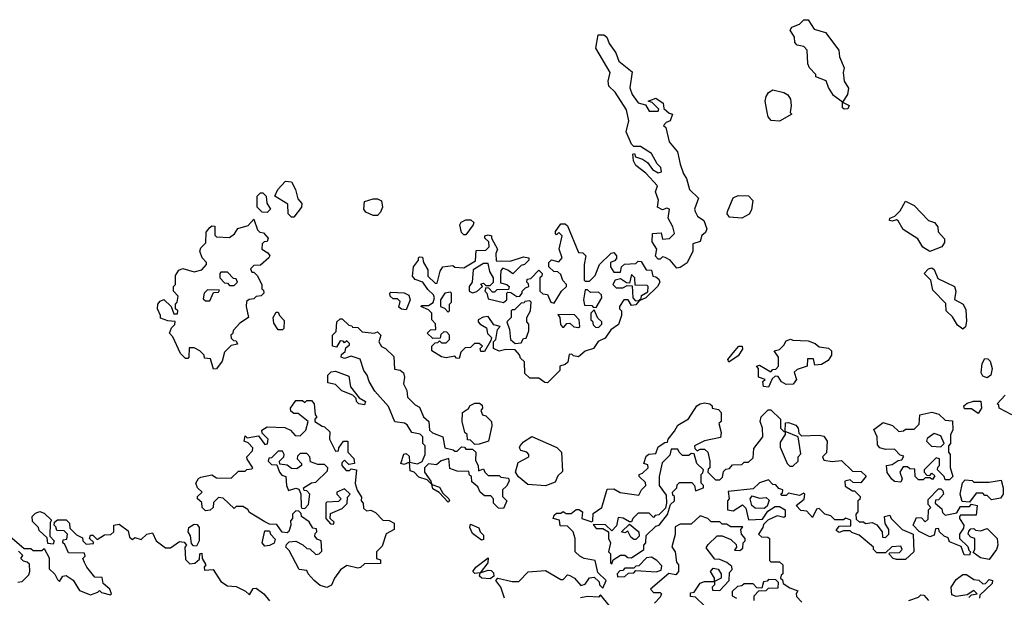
# Model space of a CAD drawing. Extents: x 2640764 to 2777785, y 718840 to 815082.
# Tile 84 of 148: x 2710924 to 2715383, y 782459 to 785073. Entities that reach past the tile are written whole.
import ezdxf

# ---------------------------------------------------------------- set-up
doc = ezdxf.new("R2010")
doc.units = 0

msp = doc.modelspace()

# ---------------------------------------------------------------- linework, layer by layer
at = {"layer": '0CON10XD'}
for points in [[(2714658.3, 784668.3), (2714650, 784675), (2714650, 784700), (2714610, 784730), (2714586.4, 784766.4), (2714576.2, 784796.2), (2714530, 784815), (2714530, 784825), (2714500, 784855), (2714493, 784873), (2714490, 784935), (2714475, 784952.5), (2714445, 784957.5), (2714435, 784970), (2714432.5, 784995), (2714413.6, 785026.4), (2714420.7, 785039.3), (2714455, 785053.3), (2714475, 785073.3), (2714495, 785073.3), (2714521.2, 785031.2), (2714572.5, 785015), (2714633.3, 784935), (2714636.7, 784905), (2714657.5, 784855), (2714653.3, 784835), (2714657.5, 784795), (2714677, 784763), (2714672.5, 784735), (2714650, 784700), (2714680, 784685), (2714675, 784670), (2714658.3, 784668.3)], [(2713899.3, 783949.3), (2713870, 783985), (2713847, 783997), (2713835, 784000), (2713825, 783990), (2713815, 783990), (2713803, 784003), (2713810, 784035), (2713788.3, 784068.3), (2713790, 784105), (2713828.3, 784108.3), (2713835, 784080), (2713867, 784083), (2713890, 784105), (2713882.5, 784135), (2713860, 784175), (2713867.5, 784215), (2713855, 784220), (2713835, 784212.5), (2713812.5, 784225), (2713816.7, 784256.7), (2713804, 784294), (2713811.7, 784321.7), (2713759.3, 784379.3), (2713715, 784413.3), (2713703.3, 784435), (2713700, 784465), (2713708.3, 784468.3), (2713712.5, 784452.5), (2713745, 784442.5), (2713766.4, 784426.4), (2713790, 784395), (2713815, 784380), (2713830, 784385), (2713827.5, 784405), (2713811.2, 784421.2), (2713785, 784467.5), (2713735, 784500), (2713705, 784500), (2713695, 784510), (2713670, 784565), (2713682.5, 784615), (2713672.5, 784665), (2713620, 784745), (2713592.3, 784772.3), (2713588.8, 784795), (2713597.5, 784835), (2713533.8, 784945), (2713543.3, 785005), (2713570, 785005), (2713582.5, 784995), (2713593.3, 784965), (2713623.6, 784923.6), (2713637.5, 784885), (2713697, 784837), (2713686.7, 784765), (2713697.5, 784735), (2713725, 784697.5), (2713758.3, 784688.3), (2713775, 784660), (2713815, 784660), (2713818.3, 784668.3), (2713788.3, 784698.3), (2713770, 784705), (2713805, 784717.5), (2713837.5, 784695), (2713841.7, 784671.7), (2713865, 784650), (2713880, 784645), (2713870, 784615), (2713851.7, 784608.3), (2713840, 784595), (2713850, 784585), (2713865, 784520), (2713902.5, 784475), (2713915, 784420), (2713930, 784375), (2713943.3, 784355), (2713956.7, 784305), (2713997.5, 784265), (2713980, 784215), (2713983.3, 784205), (2713993.3, 784183.3), (2714022.5, 784165), (2714036.4, 784126.4), (2714029.3, 784110.7), (2714013, 784097), (2714005, 784070), (2713971.7, 784058.3), (2713972.5, 784025), (2713947.5, 783972.5), (2713915, 783951.2), (2713899.3, 783949.3)], [(2714365, 784613.3), (2714327.7, 784617.7), (2714314, 784634), (2714308.8, 784655), (2714300, 784705), (2714304, 784726), (2714315.6, 784744.4), (2714334.2, 784755.8), (2714384.2, 784744.2), (2714402.7, 784732.7), (2714414.3, 784714.3), (2714418, 784685), (2714413.3, 784653.3), (2714420, 784645), (2714365, 784613.3)], [(2712165, 784180), (2712155, 784180), (2712140, 784195), (2712138.3, 784238.3), (2712080, 784275), (2712092.5, 784305), (2712128.3, 784341.7), (2712155, 784340), (2712173.3, 784305), (2712183, 784263), (2712201.7, 784241.7), (2712200, 784225), (2712165, 784180)], [(2712045, 784200), (2712021.7, 784201.7), (2712000, 784225), (2712000, 784275), (2712015, 784290), (2712025, 784290), (2712040, 784275), (2712043, 784243), (2712060, 784215), (2712045, 784200)], [(2712525, 784186.7), (2712491.7, 784201.7), (2712482.5, 784215), (2712485, 784250), (2712525, 784262.5), (2712545, 784262.5), (2712563, 784253), (2712566.7, 784225), (2712558.3, 784201.7), (2712545, 784187.5), (2712525, 784186.7)], [(2714195, 784174.2), (2714138.8, 784178.8), (2714127.5, 784195), (2714130, 784205), (2714155, 784267.5), (2714177, 784277), (2714225, 784276.2), (2714244, 784255), (2714237.9, 784212.1), (2714226.8, 784193.2), (2714195, 784174.2)], [(2715045, 784024.4), (2715013.7, 784043.7), (2714991.7, 784081.7), (2714924.3, 784124.3), (2714903, 784163), (2714895, 784167.5), (2714875, 784161.2), (2714862.5, 784165), (2714864.4, 784175.6), (2714886.7, 784183.3), (2714912, 784208), (2714935, 784251.2), (2714975, 784232.5), (2715040, 784165), (2715067.5, 784155), (2715082.5, 784135), (2715083, 784113), (2715111.7, 784081.7), (2715112.5, 784065), (2715100, 784045), (2715045, 784024.4)], [(2711801.7, 783491.7), (2711788.3, 783538.3), (2711761.7, 783541.7), (2711760, 783555), (2711740, 783575), (2711715, 783587.5), (2711691.7, 783588.3), (2711690, 783545), (2711685, 783540), (2711675, 783540), (2711651.7, 783561.7), (2711618.3, 783638.3), (2711602.5, 783655), (2711611.7, 783678.3), (2711627, 783693), (2711627.5, 783707.5), (2711595, 783710), (2711561.7, 783721.7), (2711562.5, 783735), (2711547.5, 783765), (2711550, 783785), (2711560.7, 783799.3), (2711577, 783807), (2711610, 783775), (2711621.7, 783741.7), (2711638.3, 783741.7), (2711640, 783755), (2711630, 783765), (2711630, 783785), (2711637.5, 783795), (2711641.7, 783821.7), (2711620, 783845), (2711620, 783865), (2711630, 783875), (2711630, 783915), (2711645, 783940), (2711663, 783947), (2711715, 783932.5), (2711748.3, 783941.7), (2711770, 783965), (2711770, 783975), (2711750, 783995), (2711740, 784025), (2711745, 784040), (2711767, 784063), (2711768.3, 784111.7), (2711785, 784132.5), (2711795, 784140), (2711808.3, 784138.3), (2711808.3, 784098.3), (2711815, 784090), (2711875, 784087.5), (2711896.4, 784103.6), (2711911.7, 784128.3), (2711958.3, 784141.7), (2711985, 784170), (2712001.7, 784121.7), (2712011.7, 784111.7), (2712028.3, 784108.3), (2712050, 784085), (2712045, 784070), (2712031.7, 784068.3), (2712021.7, 784058.3), (2712020, 784035), (2712048.3, 784018.3), (2712057.5, 784005), (2712052.5, 783995), (2712015, 783962.5), (2711985, 783960), (2711970, 783945), (2711975, 783930), (2711985, 783930), (2712000, 783915), (2712020, 783875), (2712020, 783855), (2712028.3, 783848.3), (2712030, 783835), (2712017, 783823), (2711995, 783820), (2711985, 783810), (2711963, 783807), (2711951.7, 783798.3), (2711950, 783775), (2711960, 783725), (2711920.7, 783699.3), (2711891.7, 783668.3), (2711888.3, 783651.7), (2711880, 783645), (2711881.7, 783631.7), (2711891.7, 783621.7), (2711905, 783620), (2711910, 783605), (2711881.7, 783598.3), (2711851.7, 783568.3), (2711841.7, 783528.3), (2711815, 783492.5), (2711801.7, 783491.7)], [(2712945, 784100), (2712935, 784100), (2712925, 784110), (2712917.5, 784145), (2712923.6, 784156.4), (2712945, 784167.5), (2712967, 784167), (2712980, 784155), (2712977.5, 784145), (2712945, 784100)], [(2713315, 783430), (2713301.7, 783431.7), (2713275, 783450), (2713235, 783450), (2713211.7, 783471.7), (2713210, 783525), (2713191.7, 783541.7), (2713187, 783557), (2713168.3, 783578.3), (2713125, 783580), (2713095, 783572.5), (2713070, 783585), (2713070, 783615), (2713080, 783625), (2713088.3, 783671.7), (2713100, 783685), (2713071.7, 783691.7), (2713045, 783730), (2713023, 783727), (2713000, 783715), (2713000, 783705), (2713010, 783695), (2713038.3, 783678.3), (2713043, 783653), (2713060, 783635), (2713058.3, 783621.7), (2713028.3, 783571.7), (2713011.7, 783571.7), (2713010, 783585), (2713020, 783595), (2713005, 783607.5), (2712983, 783607), (2712965, 783590), (2712941.7, 783588.3), (2712921.7, 783568.3), (2712915, 783540), (2712901.7, 783541.7), (2712895, 783550), (2712855, 783542.5), (2712835, 783547.5), (2712790, 783575), (2712790, 783595), (2712805, 783610), (2712818.3, 783611.7), (2712825, 783620), (2712835, 783610), (2712855, 783610), (2712870, 783625), (2712870, 783645), (2712858.3, 783658.3), (2712845, 783660), (2712831.7, 783648.3), (2712828.3, 783631.7), (2712795, 783630), (2712770, 783655), (2712785, 783670), (2712808.3, 783671.7), (2712807, 783697), (2712790, 783715), (2712790, 783745), (2712775, 783760), (2712740, 783775), (2712745, 783780), (2712775, 783780), (2712796.7, 783793.3), (2712802.5, 783815), (2712798.3, 783828.3), (2712772.3, 783852.3), (2712750, 783885), (2712715, 783897.5), (2712703, 783913), (2712707.5, 783955), (2712730, 783985), (2712730, 783995), (2712735, 784000), (2712748.3, 783998.3), (2712752.5, 783975), (2712771.7, 783941.7), (2712773, 783913), (2712805, 783880), (2712815, 783880), (2712827.5, 783935), (2712840, 783955), (2712885, 783960), (2712895, 783952.5), (2712935, 783950), (2712988.3, 783981.7), (2712991.7, 784028.3), (2713035, 784030), (2713050, 784045), (2713048.3, 784068.3), (2713030, 784085), (2713030, 784095), (2713045, 784100), (2713060, 784095), (2713060, 784085), (2713087.5, 784035), (2713080, 784015), (2713081.7, 783981.7), (2713145, 783980), (2713205, 784000), (2713230, 783995), (2713230, 783985), (2713210, 783965), (2713195, 783960), (2713157, 783923), (2713135, 783940), (2713111.7, 783948.3), (2713102.5, 783937.5), (2713101.7, 783911.7), (2713101.7, 783881.7), (2713130, 783875), (2713140, 783865), (2713138.3, 783851.7), (2713085, 783850), (2713075, 783840), (2713065, 783840), (2713048.3, 783858.3), (2713035, 783860), (2713030, 783845), (2713040, 783835), (2713045, 783810), (2713115, 783792.5), (2713130, 783805), (2713130, 783835), (2713135, 783840), (2713148.3, 783838.3), (2713175, 783820), (2713188.3, 783821.7), (2713200, 783835), (2713200, 783845), (2713215, 783860), (2713230, 783865), (2713228.3, 783878.3), (2713220, 783885), (2713221.7, 783898.3), (2713238.3, 783901.7), (2713275, 783940), (2713290, 783925), (2713288.3, 783911.7), (2713280, 783905), (2713280, 783845), (2713293, 783833), (2713315, 783830), (2713330, 783795), (2713345, 783790), (2713377.5, 783845), (2713400, 783865), (2713400, 783875), (2713383, 783893), (2713375, 783920), (2713361.7, 783931.7), (2713343, 783933), (2713320, 783955), (2713320, 783975), (2713333, 783987), (2713365, 783977.5), (2713380, 783995), (2713367.5, 784035), (2713380, 784095), (2713365, 784110), (2713355, 784100), (2713350, 784105), (2713350, 784115), (2713375, 784150), (2713395, 784150), (2713405, 784140), (2713455, 784020), (2713475, 784017.5), (2713487.5, 784005), (2713480, 783965), (2713480, 783895), (2713485, 783890), (2713505, 783890), (2713530, 783915), (2713550, 783965), (2713603, 784017), (2713615, 784020), (2713627.5, 784005), (2713627.5, 783992.5), (2713618.3, 783981.7), (2713600, 783975), (2713600, 783955), (2713615, 783930), (2713645, 783930), (2713650, 783955), (2713663, 783967), (2713715, 783970), (2713725, 783980), (2713738.3, 783978.3), (2713761.7, 783941.7), (2713785, 783940), (2713791.7, 783911.7), (2713805, 783910), (2713818.3, 783898.3), (2713822.5, 783885), (2713812.5, 783865), (2713760, 783815), (2713730, 783800), (2713715, 783782.5), (2713695, 783780), (2713680, 783805), (2713660, 783805), (2713640, 783775), (2713640, 783765), (2713650, 783755), (2713650, 783735), (2713636.1, 783693.9), (2713600.7, 783669.3), (2713575, 783632.5), (2713543.6, 783616.4), (2713522.5, 783585), (2713485, 783572.5), (2713455, 783547.5), (2713432.5, 783552.5), (2713425, 783560), (2713411.7, 783558.3), (2713406.4, 783523.6), (2713395, 783512.5), (2713370, 783505), (2713370, 783485), (2713315, 783430)], [(2712975, 783837.5), (2712995, 783842.5), (2713020, 783865), (2713011.7, 783878.3), (2713025, 783880), (2713035, 783870), (2713055, 783870), (2713070, 783885), (2713070, 783905), (2713053, 783933), (2713045, 783970), (2713025, 783970), (2712978.3, 783941.7), (2712972.5, 783885), (2712960, 783865), (2712960, 783845), (2712975, 783837.5)], [(2715195, 783672.5), (2715170.7, 783690.7), (2715148.3, 783728.3), (2715120, 783755), (2715118.3, 783788.3), (2715059.3, 783849.3), (2715050, 783895), (2715020, 783925), (2715040, 783945), (2715055, 783950), (2715065, 783942.5), (2715081.2, 783901.2), (2715157.5, 783865), (2715163.3, 783845), (2715157.5, 783807.5), (2715196.4, 783786.4), (2715209.3, 783759.3), (2715211.7, 783708.3), (2715207, 783683), (2715195, 783672.5)], [(2711895, 783870), (2711910, 783885), (2711905, 783900), (2711891.7, 783901.7), (2711865, 783930), (2711835, 783930), (2711830, 783925), (2711830, 783905), (2711851.7, 783881.7), (2711865, 783880), (2711875, 783870), (2711895, 783870)], [(2713725, 783800), (2713738.3, 783811.7), (2713740, 783825), (2713768.3, 783841.7), (2713770, 783865), (2713765, 783870), (2713711.7, 783871.7), (2713710, 783905), (2713695, 783920), (2713685, 783880), (2713671.7, 783881.7), (2713645, 783900), (2713620, 783895), (2713610, 783875), (2713625, 783860), (2713655, 783860), (2713675, 783870), (2713698.3, 783868.3), (2713700, 783815), (2713711.7, 783801.7), (2713725, 783800)], [(2711785, 783800), (2711801.7, 783838.3), (2711825, 783840), (2711828.3, 783848.3), (2711775, 783850), (2711760, 783835), (2711755, 783810), (2711765, 783800), (2711785, 783800)], [(2713535, 783770), (2713560, 783815), (2713558.3, 783828.3), (2713545, 783840), (2713508.3, 783838.3), (2713495, 783850), (2713485, 783850), (2713477.5, 783805), (2713481.7, 783781.7), (2713515, 783780), (2713521.7, 783771.7), (2713535, 783770)], [(2712675, 783760), (2712653, 783763), (2712641.7, 783771.7), (2712647, 783797), (2712635, 783810), (2712615, 783810), (2712601.7, 783821.7), (2712600, 783835), (2712605, 783840), (2712665, 783837.5), (2712686.4, 783826.4), (2712692.5, 783805), (2712675, 783760)], [(2712865, 783750), (2712870, 783755), (2712870, 783785), (2712880, 783795), (2712880, 783835), (2712875, 783840), (2712850, 783835), (2712830, 783805), (2712830, 783775), (2712848.3, 783768.3), (2712865, 783750)], [(2713168.3, 783608.3), (2713195, 783610), (2713205, 783630), (2713218.3, 783631.7), (2713230, 783665), (2713230, 783695), (2713220, 783705), (2713220, 783725), (2713237.5, 783755), (2713240, 783795), (2713235, 783800), (2713211.7, 783798.3), (2713208.3, 783791.7), (2713195, 783790), (2713165, 783760), (2713155, 783760), (2713150, 783755), (2713150, 783725), (2713130, 783705), (2713141.7, 783671.7), (2713147.5, 783625), (2713168.3, 783608.3)], [(2713545, 783680), (2713560, 783695), (2713560, 783705), (2713541.7, 783721.7), (2713525, 783760), (2713510, 783745), (2713510, 783715), (2713518.3, 783708.3), (2713521.7, 783691.7), (2713531.7, 783681.7), (2713545, 783680)], [(2712115, 783670), (2712095, 783670), (2712075, 783700), (2712072.5, 783725), (2712085, 783750), (2712095, 783750), (2712100, 783735), (2712121.7, 783711.7), (2712120, 783675), (2712115, 783670)], [(2713115, 782860), (2713091.7, 782861.7), (2713070, 782885), (2713070, 782905), (2713058.3, 782918.3), (2713028.3, 782918.3), (2713010, 782935), (2712998.3, 782958.3), (2712971.7, 782981.7), (2712970, 783005), (2712961.7, 783011.7), (2712958.3, 783028.3), (2712905, 783030), (2712871.7, 783041.7), (2712867, 783087), (2712833, 783077), (2712811.7, 783058.3), (2712775, 783063.3), (2712756.7, 783045), (2712757.5, 783025), (2712786.7, 782985), (2712790, 782970), (2712825, 782957.5), (2712840, 782930), (2712867.5, 782905), (2712870, 782895), (2712865, 782890), (2712823, 782933), (2712795, 782950), (2712790, 782970), (2712770, 782990), (2712732.3, 783002.3), (2712710, 783025), (2712691.7, 783031.7), (2712690, 783070), (2712665, 783060), (2712650, 783065), (2712663.8, 783106.2), (2712675, 783110), (2712687.5, 783097.5), (2712690, 783070), (2712725, 783062.5), (2712746.4, 783073.6), (2712760, 783105), (2712760, 783145), (2712750, 783155), (2712750, 783185), (2712737, 783197), (2712700, 783205), (2712679.3, 783239.3), (2712667, 783247), (2712623.6, 783253.6), (2712595, 783322.5), (2712531.7, 783391.7), (2712506.7, 783435), (2712497.5, 783465), (2712482.5, 783485), (2712466.4, 783536.4), (2712425, 783550), (2712395, 783540), (2712380, 783545), (2712381.7, 783558.3), (2712398.3, 783571.7), (2712401.7, 783588.3), (2712418.3, 783601.7), (2712418.3, 783608.3), (2712405, 783620), (2712395, 783610), (2712388.3, 783618.3), (2712375, 783620), (2712358.3, 783591.7), (2712340, 783595), (2712340, 783645), (2712357.5, 783662.5), (2712360, 783705), (2712375, 783720), (2712385, 783720), (2712415, 783690), (2712428.3, 783688.3), (2712431.7, 783681.7), (2712455, 783680), (2712475, 783660), (2712530, 783655), (2712545, 783660), (2712560, 783645), (2712550, 783615), (2712563.3, 783593.3), (2712580, 783585), (2712618.3, 783548.3), (2712621.7, 783491.7), (2712647, 783487), (2712662.5, 783475), (2712666.7, 783455), (2712662.5, 783425), (2712677.5, 783395), (2712680, 783365), (2712715, 783330), (2712735, 783320), (2712752.5, 783275), (2712777.5, 783255), (2712780, 783215), (2712793, 783203), (2712840, 783185), (2712850, 783135), (2712887, 783127), (2712895, 783120), (2712905, 783120), (2712925, 783140), (2712938.3, 783138.3), (2712945, 783130), (2712975, 783130), (2712990, 783115), (2712988.3, 783078.3), (2713000, 783055), (2713001.7, 783031.7), (2713025, 783040), (2713030, 783025), (2713045, 783010), (2713095, 783010), (2713103, 783003), (2713138.3, 782998.3), (2713140, 782985), (2713128.8, 782961.2), (2713110, 782945), (2713110, 782915), (2713130, 782895), (2713115, 782860)], [(2713455, 783680), (2713460, 783685), (2713457.5, 783715), (2713437, 783737), (2713361.7, 783738.3), (2713370, 783725), (2713373, 783693), (2713381.7, 783681.7), (2713388.3, 783681.7), (2713401.7, 783698.3), (2713415, 783700), (2713433, 783683), (2713455, 783680)], [(2714315, 783410), (2714293, 783413), (2714290, 783435), (2714300, 783445), (2714270, 783455), (2714270, 783495), (2714260, 783505), (2714275, 783510), (2714325, 783480), (2714335, 783490), (2714348.3, 783491.7), (2714360, 783505), (2714360, 783545), (2714340, 783575), (2714365, 783580), (2714385, 783600), (2714395, 783620), (2714415, 783627.5), (2714425, 783622.5), (2714495, 783620), (2714527, 783607), (2714545, 783592.5), (2714587, 783587), (2714600, 783575), (2714600, 783555), (2714585, 783530), (2714555, 783512.5), (2714525, 783510), (2714518.3, 783538.3), (2714491.7, 783538.3), (2714490, 783505), (2714445, 783490), (2714431.7, 783478.3), (2714442.5, 783445), (2714427, 783423), (2714395, 783422.5), (2714373.6, 783433.6), (2714358.3, 783458.3), (2714345, 783460), (2714331.7, 783448.3), (2714315, 783410)], [(2714135, 783523.8), (2714131.2, 783535), (2714154.4, 783565.6), (2714181.2, 783595), (2714195.7, 783595.7), (2714197.6, 783582.4), (2714177.7, 783552.3), (2714135, 783523.8)], [(2715305, 783452.5), (2715285, 783460), (2715277.5, 783475), (2715283, 783517), (2715295, 783540), (2715308.3, 783538.3), (2715318.3, 783528.3), (2715327.5, 783495), (2715322.5, 783465), (2715305, 783452.5)], [(2712485, 783330), (2712460, 783335), (2712450, 783345), (2712448.3, 783358.3), (2712433, 783373), (2712382.7, 783392.7), (2712355, 783422.5), (2712320, 783430), (2712320, 783465), (2712335, 783480), (2712355, 783482.5), (2712415, 783460), (2712421.7, 783411.7), (2712461.7, 783361.7), (2712490, 783345), (2712485, 783330)], [(2715417.5, 783285), (2715360, 783315), (2715358.3, 783328.3), (2715350, 783335), (2715387, 783373)], [(2712315, 782502.5), (2712285, 782512.5), (2712257.5, 782535), (2712230, 782565), (2712225, 782580), (2712190, 782585), (2712145, 782670), (2712130, 782685), (2712131.7, 782698.3), (2712145, 782710), (2712175, 782712.5), (2712207, 782697), (2712225, 782680), (2712238.3, 782678.3), (2712265, 782652.5), (2712280, 782655), (2712291.7, 782668.3), (2712290, 782715), (2712271.7, 782721.7), (2712260, 782735), (2712261.7, 782748.3), (2712270, 782755), (2712268.3, 782768.3), (2712251.7, 782771.7), (2712235, 782800), (2712200, 782825), (2712198.3, 782838.3), (2712188.3, 782848.3), (2712175, 782850), (2712160, 782835), (2712160, 782815), (2712150, 782805), (2712152.5, 782785), (2712143, 782757), (2712135, 782750), (2712113, 782753), (2712088.3, 782788.3), (2712055, 782790), (2712035, 782800), (2711965, 782842.5), (2711956.7, 782856.7), (2711935, 782870), (2711905, 782870), (2711895, 782860), (2711845, 782907.5), (2711825, 782910), (2711801.7, 782888.3), (2711800, 782865), (2711787, 782853), (2711765, 782850), (2711750, 782865), (2711748.3, 782888.3), (2711730, 782905), (2711730, 782915), (2711750, 782935), (2711730, 782955), (2711722.5, 782975), (2711733.6, 782996.4), (2711745, 783002.5), (2711795, 783012.5), (2711815, 783000), (2711881.7, 782998.3), (2711915, 783030), (2711945, 783030), (2711953, 783037), (2711975, 783040), (2711980, 783045), (2711953.9, 783083.9), (2711953.3, 783095), (2711978.3, 783121.7), (2711980, 783135), (2711958.3, 783158.3), (2711940, 783165), (2711945, 783190), (2711955, 783180), (2712005, 783190), (2712035, 783150), (2712047, 783153), (2712050, 783175), (2712021.7, 783201.7), (2712020, 783215), (2712045, 783230), (2712125, 783227.5), (2712150, 783215), (2712171.7, 783191.7), (2712195, 783190), (2712220, 783215), (2712230, 783255), (2712185, 783290), (2712165, 783290), (2712151.7, 783301.7), (2712150, 783315), (2712175, 783350), (2712205, 783350), (2712215, 783340), (2712225, 783350), (2712245, 783350), (2712257.5, 783335), (2712262.5, 783285), (2712270, 783275), (2712260, 783265), (2712260, 783255), (2712293.3, 783233.3), (2712305, 783230), (2712328.3, 783208.3), (2712327.5, 783175), (2712355, 783120), (2712368.3, 783121.7), (2712370, 783135), (2712390, 783165), (2712410, 783165), (2712410, 783115), (2712437, 783087), (2712440, 783065), (2712415, 783060), (2712395, 783080), (2712383, 783067), (2712382.5, 783055), (2712403, 783033), (2712417, 783033), (2712425, 783040), (2712450, 783035), (2712443.6, 782973.6), (2712453, 782943), (2712471.7, 782911.7), (2712470, 782895), (2712480, 782885), (2712481.7, 782861.7), (2712495, 782850), (2712515, 782852.5), (2712535, 782842.5), (2712568.3, 782808.3), (2712597, 782807), (2712620, 782795), (2712620, 782765), (2712583.6, 782746.4), (2712565, 782690), (2712540, 782665), (2712540, 782635), (2712558.3, 782628.3), (2712558.3, 782611.7), (2712485, 782610), (2712467, 782593), (2712455, 782590), (2712405, 782602.5), (2712377, 782583), (2712350, 782545), (2712336.4, 782513.6), (2712315, 782502.5)], [(2712985, 783150), (2712965, 783170), (2712951.7, 783171.7), (2712950, 783195), (2712940, 783205), (2712927.5, 783255), (2712930, 783295), (2712956.4, 783313.6), (2712963.6, 783326.4), (2712985, 783337.5), (2713007, 783337), (2713018.3, 783328.3), (2713020, 783315), (2713012.5, 783305), (2713020, 783285), (2713035, 783280), (2713060, 783255), (2713062.5, 783235), (2713047.5, 783165), (2713005, 783152.5), (2712985, 783150)], [(2713120, 782455), (2713102.5, 782505), (2713080, 782535), (2713090, 782545), (2713155, 782530), (2713185, 782530), (2713226.4, 782573.6), (2713305, 782580), (2713375, 782540), (2713385, 782540), (2713405, 782560), (2713415, 782557.5), (2713435.9, 782545.9), (2713465, 782512.5), (2713485, 782517.5), (2713505, 782547.5), (2713525, 782550), (2713548.3, 782528.3), (2713550, 782515), (2713565, 782500), (2713580, 782535), (2713541.7, 782571.7), (2713530, 782625), (2713480, 782635), (2713460, 782645), (2713440, 782665), (2713440, 782725), (2713430, 782755), (2713405, 782780), (2713371.7, 782781.7), (2713368.3, 782808.3), (2713340, 782815), (2713345, 782830), (2713355, 782840), (2713375, 782840), (2713385, 782847.5), (2713398.3, 782838.3), (2713421.7, 782838.3), (2713444.1, 782855.9), (2713456.1, 782856.1), (2713472.5, 782845), (2713470, 782815), (2713515, 782800), (2713520, 782805), (2713521.7, 782838.3), (2713560, 782865), (2713585, 782947.5), (2713615, 782950), (2713643, 782933), (2713728.3, 782921.7), (2713740, 782945), (2713760, 782965), (2713758.3, 782978.3), (2713730, 783005), (2713730, 783015), (2713745, 783020), (2713770, 783045), (2713768.3, 783058.3), (2713750, 783065), (2713761.7, 783098.3), (2713773, 783107), (2713805, 783110), (2713815, 783140), (2713845, 783160), (2713858.3, 783161.7), (2713860, 783175), (2713889.3, 783210.7), (2713905, 783237.5), (2713953, 783267), (2713990, 783325), (2714005, 783333.8), (2714025, 783338.8), (2714050, 783335), (2714060, 783325), (2714060, 783315), (2714088.3, 783308.3), (2714100, 783295), (2714100, 783255), (2714090, 783245), (2714100, 783205), (2714098.3, 783181.7), (2714025, 783167.5), (2713980, 783145), (2713981.7, 783131.7), (2713991.7, 783121.7), (2714005, 783130), (2714025, 783130), (2714040, 783115), (2714050, 783075), (2714050, 783045), (2714041.7, 783038.3), (2714040, 783025), (2714075, 782990), (2714095, 782990), (2714107, 783003), (2714111.7, 783028.3), (2714121.7, 783038.3), (2714138.3, 783041.7), (2714151.7, 783058.3), (2714195, 783060), (2714205, 783070), (2714225, 783070), (2714245, 783090), (2714248.3, 783131.7), (2714290, 783185), (2714287.5, 783225), (2714277.5, 783255), (2714282.5, 783275), (2714313, 783307), (2714325, 783307.5), (2714370, 783265), (2714370, 783225), (2714385, 783210), (2714390, 783210), (2714391.7, 783248.3), (2714405, 783250), (2714438.3, 783238.3), (2714450, 783225), (2714451.7, 783201.7), (2714465, 783190), (2714545, 783192.5), (2714565, 783187.5), (2714580, 783165), (2714577, 783113), (2714560, 783095), (2714565, 783080), (2714603.3, 783073.3), (2714645, 783077.5), (2714695, 783030), (2714735, 783027.5), (2714757, 783007), (2714733, 782977), (2714698.3, 782978.3), (2714685, 782990), (2714660, 782985), (2714661.7, 782961.7), (2714695, 782940), (2714705, 782940), (2714730, 782915), (2714728.3, 782901.7), (2714720, 782895), (2714720, 782845), (2714710, 782835), (2714711.7, 782811.7), (2714725, 782800), (2714745, 782800), (2714755, 782792.5), (2714785, 782797.5), (2714805, 782787.5), (2714830, 782755), (2714831.7, 782731.7), (2714845, 782730), (2714860, 782745), (2714860, 782765), (2714843, 782793), (2714840, 782825), (2714865, 782830), (2714870, 782815), (2714920, 782765), (2714970, 782745), (2714972.5, 782665), (2714935, 782630), (2714895, 782630), (2714880, 782635), (2714860, 782655), (2714865, 782660), (2714908.3, 782661.7), (2714920, 782675), (2714915, 782690), (2714873, 782687), (2714845, 782660), (2714805, 782660), (2714790, 782675), (2714790, 782685), (2714725, 782740), (2714691.7, 782751.7), (2714685, 782760), (2714655, 782760), (2714635, 782752.5), (2714621.7, 782761.7), (2714635, 782780), (2714688.3, 782781.7), (2714688.3, 782808.3), (2714665, 782817.5), (2714655, 782810), (2714615, 782810), (2714597, 782827), (2714570, 782835), (2714545, 782860), (2714531.7, 782858.3), (2714515, 782820), (2714488.3, 782848.3), (2714461.7, 782851.7), (2714440, 782875), (2714477, 782903), (2714480, 782925), (2714475, 782930), (2714455, 782920), (2714405, 782930), (2714395, 782920), (2714375, 782920), (2714370, 782925), (2714378.3, 782931.7), (2714380, 782945), (2714361.7, 782951.7), (2714348.3, 782968.3), (2714335, 782970), (2714315, 782990), (2714275, 782977.5), (2714245, 782950), (2714131.7, 782938.3), (2714137.5, 782905), (2714130, 782895), (2714130, 782855), (2714155, 782850), (2714197, 782877), (2714212.5, 782862.5), (2714225, 782810), (2714288.3, 782811.7), (2714311.7, 782848.3), (2714345, 782870), (2714365, 782870), (2714390, 782855), (2714390, 782825), (2714385, 782820), (2714355, 782827.5), (2714311.7, 782808.3), (2714291.7, 782788.3), (2714290, 782775), (2714270, 782745), (2714283, 782733), (2714311.7, 782731.7), (2714320, 782725), (2714320, 782625), (2714325, 782620), (2714365, 782620), (2714380, 782605), (2714380, 782565), (2714371.7, 782558.3), (2714370, 782545), (2714378.3, 782538.3), (2714381.7, 782521.7), (2714411.7, 782501.7), (2714448.3, 782488.3), (2714440, 782475), (2714441.7, 782461.7), (2714466.4, 782436.4)], [(2715265, 783290), (2715235, 783312.5), (2715202.5, 783312.5), (2715200, 783325), (2715215, 783337.5), (2715243.6, 783346.4), (2715277, 783347), (2715280, 783315), (2715265, 783290)], [(2714915, 782980), (2714885, 782982.5), (2714873.6, 782993.6), (2714853, 783023), (2714850, 783055), (2714875, 783060), (2714901.7, 783078.3), (2714918.3, 783081.7), (2714928.3, 783098.3), (2714911.7, 783101.7), (2714885, 783130), (2714845, 783127.5), (2714820, 783135), (2714808.3, 783148.3), (2714807.5, 783185), (2714791.7, 783218.3), (2714835, 783250), (2714877, 783237), (2714905, 783210), (2714927, 783213), (2714935, 783220), (2714975, 783220), (2714997, 783243), (2715000, 783285), (2715055, 783296.7), (2715087, 783287), (2715115, 783260), (2715148.3, 783258.3), (2715150, 783215), (2715140, 783195), (2715140, 783155), (2715130, 783145), (2715130, 783115), (2715137.5, 783105), (2715137, 783047), (2715150, 783005), (2715135, 782990), (2715115, 782990), (2715110, 783005), (2715080, 783035), (2715081.7, 783048.3), (2715090, 783055), (2715090, 783085), (2715075, 783090), (2715020, 783035), (2715020, 783025), (2715031.7, 783011.7), (2715045, 783010), (2715055, 783020), (2715068.3, 783008.3), (2715058.3, 782991.7), (2715045, 783000), (2715025, 783000), (2715015, 782990), (2714995, 782990), (2714980, 783005), (2714978.3, 783038.3), (2714955, 783040), (2714945, 783050), (2714925, 783050), (2714910, 783025), (2714920, 782995), (2714915, 782980)], [(2713305, 782963.3), (2713225, 782970), (2713183.6, 783003.6), (2713170, 783025), (2713181.7, 783068.3), (2713230, 783095), (2713230, 783105), (2713220, 783115), (2713193.6, 783123.6), (2713187.5, 783135), (2713190, 783145), (2713205, 783162.5), (2713243, 783187), (2713357, 783137), (2713377.5, 783115), (2713381.7, 783028.3), (2713361.7, 783008.3), (2713349.5, 782980.5), (2713305, 782963.3)], [(2714411.7, 783051.7), (2714425, 783052.5), (2714450, 783075), (2714450, 783095), (2714461.7, 783108.3), (2714450, 783185), (2714390, 783210), (2714390, 783195), (2714368.3, 783161.7), (2714368.3, 783138.3), (2714400, 783065), (2714411.7, 783051.7)], [(2715095, 783140), (2715110, 783155), (2715095, 783190), (2715065, 783200), (2715033, 783177), (2715030, 783165), (2715053, 783143), (2715095, 783140)], [(2712215, 782860), (2712231.7, 782878.3), (2712237.5, 782925), (2712225, 782940), (2712211.7, 782941.7), (2712210, 782955), (2712245, 782977.5), (2712265, 782980), (2712318.3, 783031.7), (2712320, 783045), (2712305, 783060), (2712275, 783060), (2712241.7, 783071.7), (2712237.5, 783095), (2712225, 783110), (2712195, 783110), (2712181.7, 783098.3), (2712180, 783085), (2712200, 783065), (2712200, 783055), (2712179.3, 783040.7), (2712155, 783042.5), (2712135, 783057.5), (2712101.7, 783061.7), (2712100, 783075), (2712120, 783095), (2712122.5, 783105), (2712115, 783120), (2712095, 783120), (2712065, 783090), (2712051.7, 783088.3), (2712050, 783075), (2712065, 783060), (2712088.3, 783058.3), (2712100, 783025), (2712111.7, 783011.7), (2712130, 783005), (2712132.5, 782965), (2712141.7, 782941.7), (2712175, 782952.5), (2712188.3, 782948.3), (2712197.5, 782927.5), (2712198.3, 782868.3), (2712201.7, 782861.7), (2712215, 782860)], [(2713605, 782610), (2713611.7, 782628.3), (2713645, 782650), (2713665, 782650), (2713678.3, 782638.3), (2713695, 782637.5), (2713750, 782675), (2713750, 782695), (2713760, 782705), (2713761.7, 782738.3), (2713805, 782780), (2713820, 782785), (2713857, 782833), (2713871.7, 782878.3), (2713890, 782895), (2713890, 782915), (2713881.7, 782921.7), (2713880, 782935), (2713900, 782955), (2713901.7, 782968.3), (2713911.7, 782978.3), (2713968.3, 782978.3), (2713980, 782965), (2713985, 782940), (2714020, 782955), (2714020, 782965), (2714010, 782975), (2714010, 783015), (2714018.3, 783021.7), (2714020, 783035), (2713990, 783065), (2713978.3, 783108.3), (2713965, 783110), (2713955, 783100), (2713925, 783100), (2713910, 783115), (2713905, 783130), (2713875, 783130), (2713868.3, 783101.7), (2713833, 783067), (2713820, 783005), (2713820, 782965), (2713851.7, 782921.7), (2713852.5, 782885), (2713848.3, 782861.7), (2713818.3, 782831.7), (2713801.7, 782828.3), (2713795, 782820), (2713775, 782840), (2713725, 782840), (2713700, 782815), (2713695, 782800), (2713685, 782800), (2713657, 782817), (2713635, 782820), (2713627, 782783), (2713605, 782760), (2713577, 782787), (2713521.7, 782788.3), (2713535, 782770), (2713565, 782770), (2713590, 782755), (2713590, 782725), (2713600, 782705), (2713590, 782665), (2713600, 782655), (2713600, 782615), (2713605, 782610)], [(2715225, 782890), (2715191.7, 782891.7), (2715182.5, 782925), (2715193, 782977), (2715205, 782990), (2715237, 782987), (2715245, 782980), (2715315, 782980), (2715368.3, 782988.3), (2715377.5, 782955), (2715377.5, 782925), (2715365, 782907.5), (2715325, 782900), (2715305, 782920), (2715295, 782920), (2715285, 782930), (2715255, 782930), (2715225, 782890)], [(2712345, 782790), (2712348.3, 782798.3), (2712330, 782815), (2712331.7, 782838.3), (2712385, 782860), (2712407, 782883), (2712408.3, 782911.7), (2712420, 782925), (2712395, 782950), (2712360, 782935), (2712360, 782925), (2712380, 782905), (2712368.3, 782891.7), (2712315, 782890), (2712310, 782885), (2712310, 782815), (2712331.7, 782791.7), (2712345, 782790)], [(2714295, 782860), (2714255, 782862.5), (2714240, 782875), (2714232.5, 782905), (2714241.7, 782918.3), (2714275, 782907.5), (2714305, 782910), (2714318.3, 782898.3), (2714308.3, 782871.7), (2714295, 782860)], [(2715225, 782650), (2715201.7, 782651.7), (2715188.3, 782688.3), (2715135, 782710), (2715128.3, 782728.3), (2715110, 782735), (2715090, 782755), (2715085, 782770), (2715071.7, 782768.3), (2715065, 782740), (2715045, 782732.5), (2714997, 782757), (2714970, 782785), (2714985, 782820), (2715008.3, 782818.3), (2715025, 782800), (2715038.3, 782811.7), (2715040, 782855), (2715050, 782865), (2715038.3, 782878.3), (2715038.3, 782901.7), (2715085, 782950), (2715095, 782950), (2715105, 782940), (2715107.5, 782925), (2715085, 782900), (2715071.7, 782898.3), (2715070, 782885), (2715099.3, 782859.3), (2715103, 782843), (2715115, 782830), (2715168.3, 782841.7), (2715185, 782870), (2715225, 782870), (2715235, 782880), (2715260, 782875), (2715255, 782830), (2715185, 782830), (2715180, 782825), (2715180, 782815), (2715200, 782785), (2715198.3, 782771.7), (2715180, 782745), (2715180, 782725), (2715218.3, 782688.3), (2715221.7, 782671.7), (2715230, 782665), (2715225, 782650)], [(2711075, 782700), (2711051.7, 782701.7), (2711048.3, 782728.3), (2711011.7, 782761.7), (2711010, 782775), (2710981.7, 782801.7), (2710980, 782825), (2710995, 782840), (2711015, 782847.5), (2711035, 782840), (2711068.3, 782808.3), (2711062.5, 782797.5), (2711060, 782735), (2711080, 782715), (2711075, 782700)], [(2714025, 782420), (2713985, 782460), (2713961.7, 782461.7), (2713961.7, 782478.3), (2713978.3, 782481.7), (2714005, 782522.5), (2714025, 782530), (2714070, 782530), (2714070, 782545), (2714052.5, 782575), (2714065, 782590), (2714086.7, 782586.7), (2714100, 782565), (2714100, 782545), (2714070, 782530), (2714070, 782515), (2714060, 782505), (2714061.7, 782491.7), (2714095, 782490), (2714137.5, 782535), (2714138.3, 782571.7), (2714150, 782585), (2714148.3, 782598.3), (2714127, 782617), (2714095, 782630), (2714071.7, 782631.7), (2714033, 782683), (2714041.7, 782698.3), (2714083, 782737), (2714105, 782737.5), (2714145, 782720), (2714168.3, 782698.3), (2714170, 782685), (2714161.7, 782671.7), (2714185, 782670), (2714198.3, 782681.7), (2714200, 782705), (2714210, 782715), (2714210, 782725), (2714192.5, 782745), (2714190, 782765), (2714198.3, 782778.3), (2714145, 782777.5), (2714125, 782790), (2714105, 782790), (2714095, 782800), (2714055, 782800), (2714040, 782815), (2714005, 782827.5), (2713965, 782790), (2713915, 782790), (2713893, 782777), (2713893, 782743), (2713877, 782687), (2713892.5, 782665), (2713898.3, 782618.3), (2713907.5, 782605), (2713907.5, 782575), (2713895, 782560), (2713863, 782567), (2713780, 782495), (2713795, 782480), (2713825, 782480), (2713830, 782475), (2713825, 782460), (2713798.3, 782431.7)], [(2711217, 782617), (2711210, 782635), (2711220, 782645), (2711218.3, 782658.3), (2711145, 782660), (2711128.3, 782698.3), (2711120, 782705), (2711121.7, 782718.3), (2711138.3, 782721.7), (2711140, 782745), (2711125, 782760), (2711091.7, 782761.7), (2711088.3, 782778.3), (2711080, 782785), (2711081.7, 782798.3), (2711095, 782810), (2711135, 782810), (2711150, 782795), (2711151.7, 782771.7), (2711181.7, 782741.7), (2711208.3, 782728.3), (2711210, 782715), (2711225, 782700), (2711258.3, 782701.7), (2711258.3, 782708.3), (2711240, 782725), (2711245, 782740), (2711255, 782740), (2711275, 782720), (2711308.3, 782741.7), (2711337, 782743), (2711350, 782755), (2711350, 782785), (2711375, 782790), (2711415, 782760), (2711421.7, 782731.7), (2711435, 782720), (2711445, 782730), (2711475, 782720), (2711500, 782745), (2711525, 782750), (2711542.5, 782715), (2711585, 782682.5), (2711607, 782683), (2711648.3, 782711.7), (2711668.3, 782708.3), (2711680, 782695), (2711672.5, 782685), (2711675, 782630), (2711695, 782610), (2711717, 782613), (2711738.3, 782631.7), (2711740, 782655), (2711748.3, 782658.3), (2711750, 782635), (2711767.5, 782605), (2711760, 782595), (2711761.7, 782581.7), (2711800, 782585), (2711835, 782530), (2711865, 782510), (2711905, 782507.5), (2711947, 782487), (2711965, 782470), (2711981.7, 782498.3), (2711995, 782500), (2712030, 782475), (2712055, 782442.5)], [(2711725, 782690), (2711711.7, 782691.7), (2711701.7, 782701.7), (2711697, 782737), (2711687.5, 782755), (2711690, 782775), (2711715, 782790), (2711728.3, 782788.3), (2711737.5, 782775), (2711737.5, 782715), (2711725, 782690)], [(2713015, 782717.5), (2712975, 782747.5), (2712962.5, 782775), (2712965, 782790), (2713003, 782773), (2713010, 782755), (2713025, 782740), (2713025, 782720), (2713015, 782717.5)], [(2713715, 782720), (2713705, 782720), (2713691.7, 782731.7), (2713678.3, 782758.3), (2713665, 782750), (2713650, 782755), (2713685, 782790), (2713727.5, 782755), (2713730, 782735), (2713715, 782720)], [(2710880, 782735), (2710945, 782680), (2710975, 782680), (2710985, 782670), (2711025, 782670), (2711035, 782680), (2711057, 782637), (2711058.3, 782588.3), (2711083.3, 782563.3), (2711095, 782540), (2711105, 782530), (2711120, 782555), (2711135, 782557.5), (2711166.4, 782536.4), (2711195, 782490), (2711245, 782470), (2711278.3, 782481.7), (2711285, 782490), (2711295, 782480), (2711335, 782470), (2711340, 782475), (2711332.5, 782495), (2711301.7, 782521.7), (2711298.3, 782548.3), (2711265, 782550), (2711227.5, 782595), (2711217, 782617)], [(2712035, 782690), (2712022.5, 782705), (2712035, 782760), (2712055, 782760), (2712060, 782745), (2712081.7, 782721.7), (2712076.4, 782703.6), (2712055, 782692.5), (2712035, 782690)], [(2715315, 782630), (2715275, 782637.5), (2715241.7, 782661.7), (2715250, 782675), (2715250, 782725), (2715231.7, 782731.7), (2715220, 782745), (2715221.7, 782758.3), (2715231.7, 782768.3), (2715245, 782770), (2715253, 782763), (2715275, 782760), (2715305, 782770), (2715350, 782725), (2715353.3, 782695), (2715347.5, 782675), (2715315, 782630)], [(2710915, 782527.5), (2710935, 782530), (2710965, 782560), (2710970, 782575), (2710968.3, 782608.3), (2710958.3, 782618.3), (2710941.7, 782621.7), (2710930, 782635), (2710938.3, 782648.3), (2710918.3, 782668.3)], [(2713055, 782542.9), (2713016.7, 782545), (2713006.7, 782555), (2713010, 782570), (2712985, 782566.2), (2712976.2, 782575), (2712990, 782595), (2713045, 782636.7), (2713043.8, 782615), (2713010, 782570), (2713045, 782581.9), (2713059.4, 782579.4), (2713069.1, 782569.1), (2713071.2, 782555), (2713055, 782542.9)], [(2713631.7, 782551.7), (2713665, 782552.5), (2713681.7, 782568.3), (2713705, 782570), (2713715, 782580), (2713806.4, 782573.6), (2713828.3, 782581.7), (2713831.7, 782601.7), (2713810, 782625), (2713785, 782640), (2713763, 782637), (2713728.3, 782601.7), (2713715, 782600), (2713705, 782590), (2713665, 782590), (2713655, 782580), (2713641.7, 782578.3), (2713630, 782565), (2713631.7, 782551.7)], [(2715221.7, 782458.3), (2715235, 782470), (2715260, 782475), (2715245, 782490), (2715215, 782470), (2715165, 782462.5), (2715145, 782470), (2715142.5, 782505), (2715165, 782540), (2715195, 782562.5), (2715211.7, 782561.7), (2715245, 782540), (2715267, 782537), (2715285, 782520), (2715298.3, 782521.7), (2715315, 782540), (2715330, 782535), (2715328.3, 782521.7), (2715271.7, 782468.3), (2715270, 782455)], [(2714250, 782445), (2714250, 782465), (2714271.7, 782488.3), (2714305, 782490), (2714315, 782500), (2714358.3, 782501.7), (2714360, 782525), (2714348.3, 782538.3), (2714315, 782540), (2714308.3, 782531.7), (2714291.7, 782528.3), (2714285, 782500), (2714261.7, 782501.7), (2714245, 782520), (2714205, 782520), (2714195, 782510), (2714175, 782507.5), (2714150, 782485), (2714150, 782465), (2714170, 782455)], [(2713595, 782420), (2713555, 782470), (2713545, 782460), (2713495, 782462.5), (2713463, 782457)], [(2714950, 782445), (2714995, 782460), (2715005, 782470), (2715018.3, 782468.3), (2715040, 782445)]]:
    msp.add_lwpolyline(points, dxfattribs=at)

doc.saveas('drawing.dxf')
